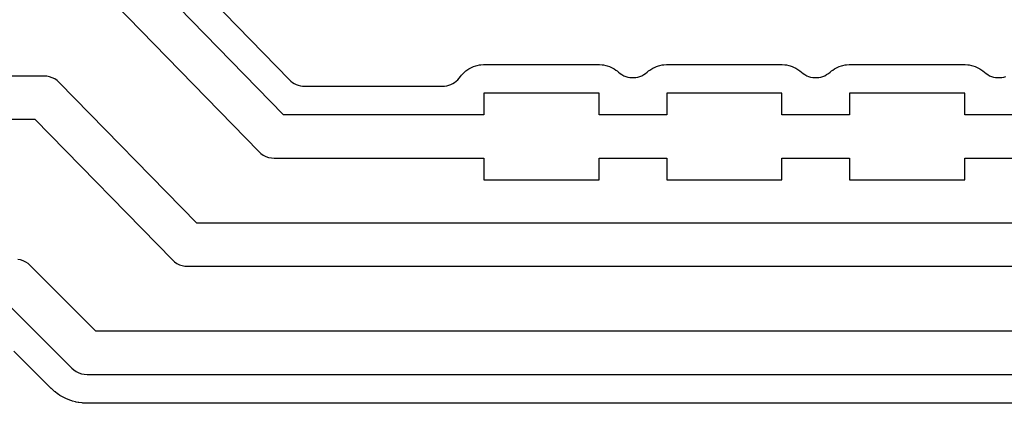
# Model space of a CAD drawing. Header units: millimetres. Extents: x 0 to 81, y 0 to 109.
# Tile 5 of 29: x 24.36 to 38.04, y 8.62 to 13.94. Entities that reach past the tile are written whole.
import ezdxf

# ---------------------------------------------------------------- set-up
doc = ezdxf.new("R2010")
doc.units = ezdxf.units.MM
doc.layers.add('COPPER_KEEP_ref', color=8, linetype='Continuous')
doc.layers.add('COPPER_REMOVE', color=3, linetype='Continuous')

msp = doc.modelspace()

# ---------------------------------------------------------------- linework, layer by layer
at = {"layer": 'COPPER_KEEP_ref'}
for points in [[(25.403, 15.89), (28.107, 13.114), (28.129, 13.093), (28.153, 13.075), (28.178, 13.06), (28.205, 13.047), (28.233, 13.036), (28.262, 13.029), (28.292, 13.024), (28.322, 13.023), (30.236, 13.023), (30.266, 13.024), (30.295, 13.029), (30.324, 13.036), (30.351, 13.046), (30.378, 13.058), (30.403, 13.074), (30.427, 13.091), (30.449, 13.111), (30.468, 13.133), (30.486, 13.156), (30.487, 13.158), (30.499, 13.174), (30.521, 13.198), (30.535, 13.212), (30.559, 13.234), (30.575, 13.246), (30.602, 13.264), (30.619, 13.274), (30.648, 13.288), (30.666, 13.296), (30.697, 13.306), (30.716, 13.311), (30.748, 13.318), (30.768, 13.32), (30.805, 13.323), (30.815, 13.323), (32.405, 13.323), (32.415, 13.323), (32.452, 13.32), (32.472, 13.318), (32.504, 13.311), (32.523, 13.306), (32.554, 13.296), (32.572, 13.288), (32.601, 13.274), (32.618, 13.264), (32.645, 13.246), (32.661, 13.234), (32.682, 13.215), (32.705, 13.197), (32.729, 13.182), (32.754, 13.168), (32.781, 13.158), (32.809, 13.149), (32.837, 13.144), (32.866, 13.141), (32.894, 13.141), (32.923, 13.144), (32.951, 13.149), (32.979, 13.158), (33.006, 13.168), (33.031, 13.182), (33.055, 13.197), (33.078, 13.215), (33.099, 13.234), (33.115, 13.246), (33.142, 13.264), (33.159, 13.274), (33.188, 13.288), (33.206, 13.296), (33.237, 13.306), (33.256, 13.311), (33.288, 13.318), (33.308, 13.32), (33.345, 13.323), (33.355, 13.323), (34.945, 13.323), (34.955, 13.323), (34.992, 13.32), (35.012, 13.318), (35.044, 13.311), (35.063, 13.306), (35.094, 13.296), (35.112, 13.288), (35.141, 13.274), (35.158, 13.264), (35.185, 13.246), (35.201, 13.234), (35.222, 13.215), (35.245, 13.197), (35.269, 13.182), (35.294, 13.168), (35.321, 13.158), (35.349, 13.149), (35.377, 13.144), (35.406, 13.141), (35.434, 13.141), (35.463, 13.144), (35.491, 13.149), (35.519, 13.158), (35.546, 13.168), (35.571, 13.182), (35.595, 13.197), (35.618, 13.215), (35.639, 13.234), (35.655, 13.246), (35.682, 13.264), (35.699, 13.274), (35.728, 13.288), (35.746, 13.296), (35.777, 13.306), (35.796, 13.311), (35.828, 13.318), (35.848, 13.32), (35.885, 13.323), (35.895, 13.323), (37.485, 13.323), (37.495, 13.323), (37.532, 13.32), (37.552, 13.318), (37.584, 13.311), (37.603, 13.306), (37.634, 13.296), (37.652, 13.288), (37.681, 13.274), (37.698, 13.264), (37.725, 13.246), (37.741, 13.234), (37.762, 13.215), (37.785, 13.197), (37.809, 13.182), (37.834, 13.168), (37.861, 13.158), (37.889, 13.149), (37.917, 13.144), (37.946, 13.141), (37.974, 13.141), (38.003, 13.144), (38.031, 13.149), (38.059, 13.158)], [(38.43, 12.623), (37.49, 12.623), (37.49, 12.923), (35.89, 12.923), (35.89, 12.623), (34.95, 12.623), (34.95, 12.923), (33.35, 12.923), (33.35, 12.623), (32.41, 12.623), (32.41, 12.923), (30.81, 12.923), (30.81, 12.623), (28.027, 12.623), (25.115, 15.612)], [(24.773, 15.103), (27.685, 12.114), (27.715, 12.087), (27.748, 12.065), (27.783, 12.047), (27.821, 12.034), (27.86, 12.026), (27.9, 12.023), (30.81, 12.023), (30.81, 11.723), (32.41, 11.723), (32.41, 12.023), (33.35, 12.023), (33.35, 11.723), (34.95, 11.723), (34.95, 12.023), (35.89, 12.023), (35.89, 11.723), (37.49, 11.723), (37.49, 12.023), (38.43, 12.023)], [(49.39, 11.123), (26.826, 11.123), (24.914, 13.073), (24.885, 13.099), (24.852, 13.122), (24.816, 13.14), (24.779, 13.153), (24.74, 13.16), (24.7, 13.163), (23.848, 13.163)], [(23.848, 12.563), (24.574, 12.563), (26.486, 10.613), (26.515, 10.587), (26.548, 10.564), (26.584, 10.546), (26.621, 10.533), (26.66, 10.526), (26.7, 10.523), (49.09, 10.523)], [(46.85, 9.623), (25.424, 9.623), (24.512, 10.535), (24.483, 10.561), (24.45, 10.583), (24.415, 10.6), (24.378, 10.613), (24.339, 10.62)], [(24.176, 10.023), (25.088, 9.111), (25.117, 9.085), (25.15, 9.063), (25.185, 9.046), (25.222, 9.033), (25.261, 9.026), (25.3, 9.023), (46.55, 9.023)], [(45.85, 8.623), (25.302, 8.623), (25.298, 8.623), (25.276, 8.624), (25.271, 8.624), (25.24, 8.626), (25.23, 8.627), (25.188, 8.633), (25.178, 8.634), (25.149, 8.64), (25.14, 8.642), (25.099, 8.653), (25.089, 8.656), (25.061, 8.665), (25.052, 8.669), (25.013, 8.685), (25.004, 8.689), (24.977, 8.702), (24.969, 8.707), (24.932, 8.728), (24.924, 8.733), (24.899, 8.75), (24.891, 8.755), (24.858, 8.781), (24.85, 8.787), (24.826, 8.809), (24.822, 8.812), (24.807, 8.826), (24.803, 8.83), (24.285, 9.348)]]:
    msp.add_lwpolyline(points, dxfattribs=at)
at = {"layer": 'COPPER_REMOVE'}
for points in [[(25.403, 15.89), (28.107, 13.114), (28.129, 13.093), (28.153, 13.075), (28.178, 13.06), (28.205, 13.047), (28.233, 13.036), (28.262, 13.029), (28.292, 13.024), (28.322, 13.023), (30.236, 13.023), (30.266, 13.024), (30.295, 13.029), (30.324, 13.036), (30.351, 13.046), (30.378, 13.058), (30.403, 13.074), (30.427, 13.091), (30.449, 13.111), (30.468, 13.133), (30.486, 13.156), (30.487, 13.158), (30.499, 13.174), (30.521, 13.198), (30.535, 13.212), (30.559, 13.234), (30.575, 13.246), (30.602, 13.264), (30.619, 13.274), (30.648, 13.288), (30.666, 13.296), (30.697, 13.306), (30.716, 13.311), (30.748, 13.318), (30.768, 13.32), (30.805, 13.323), (30.815, 13.323), (32.405, 13.323), (32.415, 13.323), (32.452, 13.32), (32.472, 13.318), (32.504, 13.311), (32.523, 13.306), (32.554, 13.296), (32.572, 13.288), (32.601, 13.274), (32.618, 13.264), (32.645, 13.246), (32.661, 13.234), (32.682, 13.215), (32.705, 13.197), (32.729, 13.182), (32.754, 13.168), (32.781, 13.158), (32.809, 13.149), (32.837, 13.144), (32.866, 13.141), (32.894, 13.141), (32.923, 13.144), (32.951, 13.149), (32.979, 13.158), (33.006, 13.168), (33.031, 13.182), (33.055, 13.197), (33.078, 13.215), (33.099, 13.234), (33.115, 13.246), (33.142, 13.264), (33.159, 13.274), (33.188, 13.288), (33.206, 13.296), (33.237, 13.306), (33.256, 13.311), (33.288, 13.318), (33.308, 13.32), (33.345, 13.323), (33.355, 13.323), (34.945, 13.323), (34.955, 13.323), (34.992, 13.32), (35.012, 13.318), (35.044, 13.311), (35.063, 13.306), (35.094, 13.296), (35.112, 13.288), (35.141, 13.274), (35.158, 13.264), (35.185, 13.246), (35.201, 13.234), (35.222, 13.215), (35.245, 13.197), (35.269, 13.182), (35.294, 13.168), (35.321, 13.158), (35.349, 13.149), (35.377, 13.144), (35.406, 13.141), (35.434, 13.141), (35.463, 13.144), (35.491, 13.149), (35.519, 13.158), (35.546, 13.168), (35.571, 13.182), (35.595, 13.197), (35.618, 13.215), (35.639, 13.234), (35.655, 13.246), (35.682, 13.264), (35.699, 13.274), (35.728, 13.288), (35.746, 13.296), (35.777, 13.306), (35.796, 13.311), (35.828, 13.318), (35.848, 13.32), (35.885, 13.323), (35.895, 13.323), (37.485, 13.323), (37.495, 13.323), (37.532, 13.32), (37.552, 13.318), (37.584, 13.311), (37.603, 13.306), (37.634, 13.296), (37.652, 13.288), (37.681, 13.274), (37.698, 13.264), (37.725, 13.246), (37.741, 13.234), (37.762, 13.215), (37.785, 13.197), (37.809, 13.182), (37.834, 13.168), (37.861, 13.158), (37.889, 13.149), (37.917, 13.144), (37.946, 13.141), (37.974, 13.141), (38.003, 13.144), (38.031, 13.149), (38.059, 13.158)], [(38.43, 12.623), (37.49, 12.623), (37.49, 12.923), (35.89, 12.923), (35.89, 12.623), (34.95, 12.623), (34.95, 12.923), (33.35, 12.923), (33.35, 12.623), (32.41, 12.623), (32.41, 12.923), (30.81, 12.923), (30.81, 12.623), (28.027, 12.623), (25.115, 15.612)], [(24.773, 15.103), (27.685, 12.114), (27.715, 12.087), (27.748, 12.065), (27.783, 12.047), (27.821, 12.034), (27.86, 12.026), (27.9, 12.023), (30.81, 12.023), (30.81, 11.723), (32.41, 11.723), (32.41, 12.023), (33.35, 12.023), (33.35, 11.723), (34.95, 11.723), (34.95, 12.023), (35.89, 12.023), (35.89, 11.723), (37.49, 11.723), (37.49, 12.023), (38.43, 12.023)], [(49.39, 11.123), (26.826, 11.123), (24.914, 13.073), (24.885, 13.099), (24.852, 13.122), (24.816, 13.14), (24.779, 13.153), (24.74, 13.16), (24.7, 13.163), (23.848, 13.163)], [(23.848, 12.563), (24.574, 12.563), (26.486, 10.613), (26.515, 10.587), (26.548, 10.564), (26.584, 10.546), (26.621, 10.533), (26.66, 10.526), (26.7, 10.523), (49.09, 10.523)], [(46.85, 9.623), (25.424, 9.623), (24.512, 10.535), (24.483, 10.561), (24.45, 10.583), (24.415, 10.6), (24.378, 10.613), (24.339, 10.62)], [(24.176, 10.023), (25.088, 9.111), (25.117, 9.085), (25.15, 9.063), (25.185, 9.046), (25.222, 9.033), (25.261, 9.026), (25.3, 9.023), (46.55, 9.023)], [(45.85, 8.623), (25.302, 8.623), (25.298, 8.623), (25.276, 8.624), (25.271, 8.624), (25.24, 8.626), (25.23, 8.627), (25.188, 8.633), (25.178, 8.634), (25.149, 8.64), (25.14, 8.642), (25.099, 8.653), (25.089, 8.656), (25.061, 8.665), (25.052, 8.669), (25.013, 8.685), (25.004, 8.689), (24.977, 8.702), (24.969, 8.707), (24.932, 8.728), (24.924, 8.733), (24.899, 8.75), (24.891, 8.755), (24.858, 8.781), (24.85, 8.787), (24.826, 8.809), (24.822, 8.812), (24.807, 8.826), (24.803, 8.83), (24.285, 9.348)]]:
    msp.add_lwpolyline(points, dxfattribs=at)

doc.saveas('drawing.dxf')
